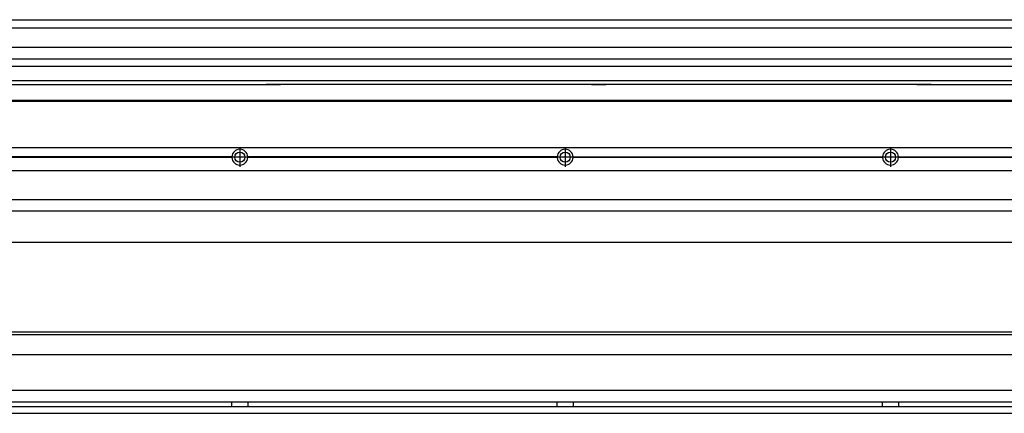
# Model space of a CAD drawing. Header units: inches. Extents: x -381 to 18445, y -418 to 176.
# Tile 33 of 37: x 17235 to 17840, y -170 to 72. Entities that reach past the tile are written whole.
import ezdxf

# ---------------------------------------------------------------- set-up
doc = ezdxf.new("R2010")
doc.units = ezdxf.units.IN
doc.linetypes.add('DOT_CENTER', pattern=[14, 12, -1, 0, -1])
doc.layers.add('1', color=7, linetype='Continuous')

# ---------------------------------------------------------------- blocks, each defined once
blk = doc.blocks.new('Modulo_der__20-ET___23', base_point=(16071.93, -70.93))
at = {"color": 7, "linetype": 'Continuous'}
for p, q in [((16073.63, -6.53), (18338.43, -6.53)), ((17365.04, -12.23), (17174.82, -12.23)), ((17365.04, -12.83), (17174.82, -12.83)), ((17365.03, -12.53), (17174.83, -12.53)), ((17365.03, -12.53), (17365.04, -12.23)), ((17365.04, -12.83), (17365.03, -12.53)), ((17565.04, -12.23), (17374.82, -12.23)), ((17374.82, -12.23), (17374.83, -12.53)), ((17374.83, -12.53), (17374.82, -12.83)), ((17565.04, -12.83), (17374.82, -12.83)), ((17565.03, -12.53), (17374.83, -12.53)), ((17565.03, -12.53), (17565.04, -12.23)), ((17565.04, -12.83), (17565.03, -12.53)), ((17574.82, -12.23), (17574.83, -12.53)), ((17574.82, -12.23), (17765.04, -12.23)), ((17574.83, -12.53), (17574.82, -12.83)), ((17765.04, -12.83), (17574.82, -12.83)), ((17765.03, -12.53), (17574.83, -12.53)), ((17765.03, -12.53), (17765.04, -12.23)), ((17765.04, -12.83), (17765.03, -12.53)), ((17774.82, -12.23), (17965.04, -12.23)), ((17774.82, -12.23), (17774.83, -12.53)), ((17774.83, -12.53), (17774.82, -12.83)), ((17965.04, -12.83), (17774.82, -12.83)), ((17965.03, -12.53), (17774.83, -12.53)), ((16073.63, -20.78), (18338.43, -20.78)), ((16073.63, -38.53), (18338.43, -38.53)), ((16073.63, -45.53), (18338.43, -45.53)), ((18259.43, -65.03), (16071.93, -65.03))]:
    blk.add_line(p, q, dxfattribs=at)
for centre in [(17369.93, -12.53), (17569.93, -12.53), (17769.93, -12.53)]:
    blk.add_circle(centre, 3.15, dxfattribs=at)
for centre, start, end in [((17369.93, -12.53), 3.5101, 176.4899), ((17569.93, -12.53), 3.5101, 176.4899), ((17769.93, -12.53), 3.5101, 176.4899), ((17369.93, -12.53), 183.51008, 356.48992), ((17569.93, -12.53), 183.51008, 356.48992), ((17769.93, -12.53), 183.51008, 356.48992)]:
    blk.add_arc(centre, 4.9, start, end, dxfattribs=at)
at = {"layer": '1', "color": 2, "linetype": 'DOT_CENTER'}
for p, q in [((17369.93, -6.63), (17369.93, -18.43)), ((17369.93, -8.38), (17369.93, -16.68)), ((17569.93, -6.63), (17569.93, -18.43)), ((17569.93, -8.38), (17569.93, -16.68)), ((17769.93, -6.63), (17769.93, -18.43)), ((17769.93, -8.38), (17769.93, -16.68)), ((17375.83, -12.53), (17364.03, -12.53)), ((17374.08, -12.53), (17365.78, -12.53)), ((17575.83, -12.53), (17564.03, -12.53)), ((17574.08, -12.53), (17565.78, -12.53)), ((17775.83, -12.53), (17764.03, -12.53)), ((17774.08, -12.53), (17765.78, -12.53))]:
    blk.add_line(p, q, dxfattribs=at)
blk = doc.blocks.new('L-174__29', base_point=(624.37, -92.97))
blk.add_blockref('Modulo_der__20-ET___23', (16071.93, -70.93))
blk = doc.blocks.new('Alzado2', base_point=(2899, -49))
blk.add_blockref('L-174__29', (624.37, -92.97))
blk = doc.blocks.new('Modulo_der__20-ET___43', base_point=(16071.93, 21.97))
at = {"color": 7, "linetype": 'Continuous'}
for p, q in [((16071.93, 66.98), (18159.93, 66.98)), ((16073.63, 71.98), (18338.43, 71.98)), ((16071.93, 55.16), (18144.43, 55.16)), ((18144.43, 47.79), (16071.93, 47.79)), ((16071.93, 43.42), (18144.43, 43.42)), ((18144.43, 34.48), (16071.93, 34.48)), ((16071.93, 32.19), (17386.18, 32.19)), ((17386.18, 32.19), (17386.18, 32.18)), ((17394.93, 32.19), (17386.18, 32.19)), ((17386.18, 32.18), (17394.93, 32.18)), ((17386.18, 32.18), (17386.18, 32.16)), ((17386.18, 32.16), (17394.93, 32.16)), ((17394.93, 32.19), (17394.93, 32.18)), ((17586.18, 32.19), (17394.93, 32.19)), ((17394.93, 32.18), (17394.93, 32.16)), ((17586.18, 32.19), (17586.18, 32.18)), ((17594.93, 32.19), (17586.18, 32.19)), ((17586.18, 32.18), (17586.18, 32.16)), ((17586.18, 32.18), (17594.93, 32.18)), ((17586.18, 32.16), (17594.93, 32.16)), ((17594.93, 32.19), (17594.93, 32.18)), ((17786.18, 32.19), (17594.93, 32.19)), ((17594.93, 32.18), (17594.93, 32.16)), ((17794.93, 32.19), (17786.18, 32.19)), ((17786.18, 32.19), (17786.18, 32.18)), ((17786.18, 32.18), (17786.18, 32.16)), ((17786.18, 32.18), (17794.93, 32.18)), ((17786.18, 32.16), (17794.93, 32.16)), ((17794.93, 32.19), (17794.93, 32.18)), ((17794.93, 32.19), (17986.18, 32.19)), ((17794.93, 32.18), (17794.93, 32.16)), ((16071.93, 22.48), (18338.43, 22.48)), ((16071.93, 21.98), (18338.43, 21.98))]:
    blk.add_line(p, q, dxfattribs=at)
blk = doc.blocks.new('L-174__49', base_point=(624.37, 21.97))
blk.add_blockref('Modulo_der__20-ET___43', (16071.93, 21.97))
blk = doc.blocks.new('Inferior2', base_point=(2899, 47.73))
blk.add_blockref('L-174__49', (624.37, 21.97))
blk = doc.blocks.new('Modulo_der__20-ET___62', base_point=(16071.93, -169.98))
at = {"color": 7, "linetype": 'Continuous'}
for p, q in [((16071.93, -119.98), (18201.51, -119.98)), ((16099.34, -121.48), (18142.52, -121.48)), ((18203.48, -133.98), (16073.63, -133.98)), ((18203.48, -155.98), (16073.63, -155.98)), ((18203.64, -163.23), (16073.63, -163.23)), ((17365.03, -163.3), (17365.03, -163.23)), ((17365.03, -163.36), (17365.03, -163.3)), ((17365.03, -163.52), (17365.03, -163.36)), ((17374.83, -163.35), (17374.82, -163.75)), ((17374.83, -163.23), (17374.83, -163.3)), ((17374.83, -163.3), (17374.83, -163.35)), ((17565.03, -163.3), (17565.03, -163.23)), ((17565.03, -163.36), (17565.03, -163.3)), ((17565.03, -163.52), (17565.03, -163.36)), ((17574.83, -163.35), (17574.82, -163.75)), ((17574.83, -163.23), (17574.83, -163.3)), ((17574.83, -163.3), (17574.83, -163.35)), ((17765.03, -163.3), (17765.03, -163.23)), ((17765.03, -163.36), (17765.03, -163.3)), ((17765.03, -163.52), (17765.03, -163.36)), ((17774.83, -163.35), (17774.82, -163.75)), ((17774.83, -163.23), (17774.83, -163.3)), ((17774.83, -163.3), (17774.83, -163.35)), ((16073.63, -165.73), (18205.17, -165.73)), ((17365.04, -163.99), (17365.03, -163.52)), ((17365.03, -165.43), (17365.04, -164.88)), ((17365.03, -165.6), (17365.03, -165.43)), ((17365.03, -165.65), (17365.03, -165.6)), ((17365.03, -165.73), (17365.03, -165.65)), ((17365.04, -164.23), (17365.04, -163.99)), ((17365.04, -164.88), (17365.04, -164.23)), ((17374.82, -163.75), (17374.82, -164.72)), ((17374.82, -164.72), (17374.83, -165.43)), ((17374.83, -165.43), (17374.83, -165.6)), ((17374.83, -165.6), (17374.83, -165.65)), ((17374.83, -165.65), (17374.83, -165.73)), ((17565.04, -163.99), (17565.03, -163.52)), ((17565.03, -165.43), (17565.04, -164.88)), ((17565.03, -165.6), (17565.03, -165.43)), ((17565.03, -165.65), (17565.03, -165.6)), ((17565.03, -165.73), (17565.03, -165.65)), ((17565.04, -164.23), (17565.04, -163.99)), ((17565.04, -164.88), (17565.04, -164.23)), ((17574.82, -163.75), (17574.82, -164.72)), ((17574.82, -164.72), (17574.83, -165.43)), ((17574.83, -165.43), (17574.83, -165.6)), ((17574.83, -165.6), (17574.83, -165.65)), ((17574.83, -165.65), (17574.83, -165.73)), ((17765.04, -163.99), (17765.03, -163.52)), ((17765.03, -165.43), (17765.04, -164.88)), ((17765.03, -165.6), (17765.03, -165.43)), ((17765.03, -165.65), (17765.03, -165.6)), ((17765.03, -165.73), (17765.03, -165.65)), ((17765.04, -164.23), (17765.04, -163.99)), ((17765.04, -164.88), (17765.04, -164.23)), ((17774.82, -163.75), (17774.82, -164.72)), ((17774.82, -164.72), (17774.83, -165.43)), ((17774.83, -165.43), (17774.83, -165.6)), ((17774.83, -165.6), (17774.83, -165.65)), ((17774.83, -165.65), (17774.83, -165.73)), ((16073.63, -169.98), (18338.43, -169.98))]:
    blk.add_line(p, q, dxfattribs=at)
blk = doc.blocks.new('L-174__67', base_point=(624.37, -171.48))
blk.add_blockref('Modulo_der__20-ET___62', (16071.93, -169.98))
blk = doc.blocks.new('Superior1', base_point=(2899, -145.73))
blk.add_blockref('L-174__67', (624.37, -171.48))

msp = doc.modelspace()

# ---------------------------------------------------------------- block references
for name, p in [('Inferior2', (2899, 47.73)), ('Alzado2', (2899, -49)), ('Superior1', (2899, -145.73))]:
    msp.add_blockref(name, p)

doc.saveas('drawing.dxf')
